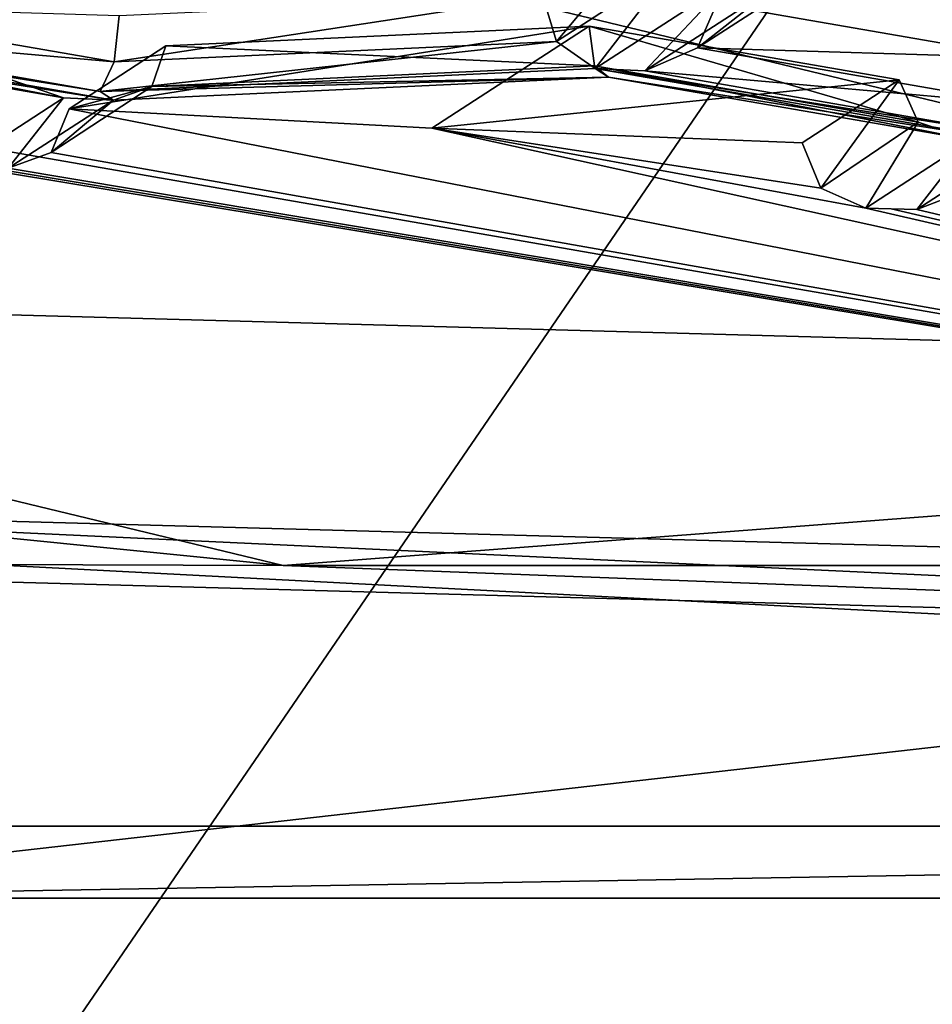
# Model space of a CAD drawing. Header units: millimetres. Extents: x -108 to 108, y -64 to 45.
# Tile 29 of 256: x -62.67 to -61.25, y -10.75 to -9.22. Entities that reach past the tile are written whole.
import ezdxf

# ---------------------------------------------------------------- set-up
doc = ezdxf.new("R2010")
doc.units = ezdxf.units.MM
doc.header["$LTSCALE"] = 65.185185
for name, color, linetype in [('1', 7, 'CONTINUOUS'), ('1002', 7, 'CONTINUOUS'), ('1017', 7, 'CONTINUOUS'), ('1079', 7, 'CONTINUOUS'), ('116', 7, 'CONTINUOUS'), ('117', 7, 'CONTINUOUS'), ('2', 7, 'CONTINUOUS'), ('229', 7, 'CONTINUOUS'), ('231', 7, 'CONTINUOUS'), ('240', 7, 'CONTINUOUS'), ('241', 7, 'CONTINUOUS'), ('518', 7, 'CONTINUOUS'), ('653', 7, 'CONTINUOUS'), ('657', 7, 'CONTINUOUS'), ('668', 7, 'CONTINUOUS'), ('669', 7, 'CONTINUOUS'), ('679', 7, 'CONTINUOUS'), ('761', 7, 'CONTINUOUS'), ('762', 7, 'CONTINUOUS'), ('823', 7, 'CONTINUOUS'), ('842', 7, 'CONTINUOUS'), ('843', 7, 'CONTINUOUS'), ('912', 7, 'CONTINUOUS'), ('934', 7, 'CONTINUOUS'), ('989', 7, 'CONTINUOUS')]:
    doc.layers.add(name, color=color, linetype=linetype)

msp = doc.modelspace()

# ---------------------------------------------------------------- linework, layer by layer
at = {"layer": '1', "linetype": 'CONTINUOUS'}
for points in [[(-86, -45, 2), (86, -45, 2), (-66.0989, -8.1733, 2), (-86, -45, 2)], [(-66.0989, -8.1733, 2), (86, -45, 2), (-60.0001, -9, 2), (-66.0989, -8.1733, 2)]]:
    msp.add_3dface(points, dxfattribs=at)
at = {"layer": '1002', "color": 8, "linetype": 'CONTINUOUS'}
for points in [[(-61.7872, -9.2302, 188.9717), (-61.3054, -9.3139, 188.4973), (-61.2757, -9.3794, 188.5169), (-61.7872, -9.2302, 188.9717)], [(-61.7872, -9.2302, 188.9717), (-61.2757, -9.3794, 188.5169), (-61.7792, -9.292, 189.0127), (-61.7872, -9.2302, 188.9717)], [(-61.1939, -9.4072, 188.5441), (-61.7573, -9.3093, 189.0989), (-61.7792, -9.292, 189.0127), (-61.1939, -9.4072, 188.5441)], [(-61.2757, -9.3794, 188.5169), (-61.1939, -9.4072, 188.5441), (-61.7792, -9.292, 189.0127), (-61.2757, -9.3794, 188.5169)]]:
    msp.add_3dface(points, dxfattribs=at)
at = {"layer": '1017', "color": 8, "linetype": 'CONTINUOUS'}
for points in [[(-63.0291, -9.1985, 189.5428), (-63.111, -9.2339, 189.5268), (-62.5257, -9.2859, 189.047), (-63.0291, -9.1985, 189.5428)], [(-62.5177, -9.2139, 189.0644), (-63.0291, -9.1985, 189.5428), (-62.5257, -9.2859, 189.047), (-62.5177, -9.2139, 189.0644)], [(-63.111, -9.2339, 189.5268), (-62.5476, -9.3317, 188.9719), (-62.5257, -9.2859, 189.047), (-63.111, -9.2339, 189.5268)]]:
    msp.add_3dface(points, dxfattribs=at)
at = {"layer": '1079', "color": 8, "linetype": 'CONTINUOUS'}
for points in [[(-61.8596, -9.1833, 189.2381), (-62.5177, -9.2139, 189.0644), (-62.5257, -9.2859, 189.047), (-61.8596, -9.1833, 189.2381)], [(-61.8379, -9.2539, 189.2285), (-61.8596, -9.1833, 189.2381), (-62.5257, -9.2859, 189.047), (-61.8379, -9.2539, 189.2285)], [(-62.5476, -9.3317, 188.9719), (-61.778, -9.2959, 189.175), (-61.8379, -9.2539, 189.2285), (-62.5476, -9.3317, 188.9719)], [(-62.5476, -9.3317, 188.9719), (-61.8379, -9.2539, 189.2285), (-62.5257, -9.2859, 189.047), (-62.5476, -9.3317, 188.9719)]]:
    msp.add_3dface(points, dxfattribs=at)
at = {"layer": '116', "color": 8, "linetype": 'CONTINUOUS'}
for points in [[(-61.6189, -9.2641, 189.1707), (-61.5892, -9.1959, 189.1667), (-61.4346, -9.1447, 189.848), (-61.6189, -9.2641, 189.1707)], [(-61.4945, -9.1659, 189.9125), (-61.6189, -9.2641, 189.1707), (-61.4346, -9.1447, 189.848), (-61.4945, -9.1659, 189.9125)], [(-61.7007, -9.2995, 189.1546), (-61.6189, -9.2641, 189.1707), (-61.4945, -9.1659, 189.9125), (-61.7007, -9.2995, 189.1546)]]:
    msp.add_3dface(points, dxfattribs=at)
at = {"layer": '117', "color": 8, "linetype": 'CONTINUOUS'}
for points in [[(-61.1075, -9.2795, 188.6923), (-61.5892, -9.1959, 189.1667), (-61.6189, -9.2641, 189.1707), (-61.1075, -9.2795, 188.6923)], [(-61.1154, -9.3516, 188.6748), (-61.6189, -9.2641, 189.1707), (-61.7007, -9.2995, 189.1546), (-61.1154, -9.3516, 188.6748)], [(-61.1154, -9.3516, 188.6748), (-61.1075, -9.2795, 188.6923), (-61.6189, -9.2641, 189.1707), (-61.1154, -9.3516, 188.6748)], [(-61.1373, -9.3974, 188.5998), (-61.1154, -9.3516, 188.6748), (-61.7007, -9.2995, 189.1546), (-61.1373, -9.3974, 188.5998)]]:
    msp.add_3dface(points, dxfattribs=at)
at = {"layer": '2', "linetype": 'CONTINUOUS'}
for points in [[(-86, -45), (-55.8852, -5.6629), (39.25, 0), (-86, -45)], [(42.0298, -10.3746), (-86, -45), (39.25, 0), (42.0298, -10.3746)], [(-55.8852, -5.6629), (-86, -45), (-60, -7), (-55.8852, -5.6629)], [(-60, -7), (-86, -45), (-64.1148, -5.6629), (-60, -7)], [(49.6249, -17.97), (-86, -45), (42.0298, -10.3746), (49.6249, -17.97)]]:
    msp.add_3dface(points, dxfattribs=at)
at = {"layer": '229', "color": 8, "linetype": 'CONTINUOUS'}
for points in [[(-62.2628, -10.0691, 187.3173), (-66.182, -9.6762, 189.5457), (-64.0292, -9.6421, 187.7874), (-62.2628, -10.0691, 187.3173)], [(-58.6116, -9.7911, 186.9424), (-62.2628, -10.0691, 187.3173), (-64.0292, -9.6421, 187.7874), (-58.6116, -9.7911, 186.9424)], [(-66.182, -9.6762, 189.5457), (-62.2628, -10.0691, 187.3173), (-63.8194, -10.0636, 188.2767), (-66.182, -9.6762, 189.5457)], [(-57.7372, -10.0691, 187.3173), (-62.2628, -10.0691, 187.3173), (-58.6116, -9.7911, 186.9424), (-57.7372, -10.0691, 187.3173)], [(-63.8194, -10.0636, 188.2767), (-62.2628, -10.0691, 187.3173), (-58.6798, -10.2046, 187.4767), (-63.8194, -10.0636, 188.2767)], [(-62.2628, -10.0691, 187.3173), (-57.7372, -10.0691, 187.3173), (-58.6798, -10.2046, 187.4767), (-62.2628, -10.0691, 187.3173)]]:
    msp.add_3dface(points, dxfattribs=at)
at = {"layer": '231', "color": 8, "linetype": 'CONTINUOUS'}
for points in [[(-58.6116, -9.7911, 186.9424), (-64.0292, -9.6421, 187.7874), (-64.0291, -7.771, 187.4574), (-58.6116, -9.7911, 186.9424)], [(-58.6115, -7.92, 186.6125), (-58.6116, -9.7911, 186.9424), (-64.0291, -7.771, 187.4574), (-58.6115, -7.92, 186.6125)]]:
    msp.add_3dface(points, dxfattribs=at)
at = {"layer": '240', "color": 7, "linetype": 'CONTINUOUS', "true_color": 0xa36635}
for points in [[(-66.5755, -9.8664, 185.7427), (-63.6882, -6.3008, 183.702), (-60, -10.2094, 183.798), (-66.5755, -9.8664, 185.7427)], [(-63.6882, -6.3008, 183.702), (-56.3118, -6.3008, 183.702), (-60, -10.2094, 183.798), (-63.6882, -6.3008, 183.702)]]:
    msp.add_3dface(points, dxfattribs=at)
at = {"layer": '241', "color": 7, "linetype": 'CONTINUOUS', "true_color": 0xa36635}
for points in [[(-66.5755, -9.8664, 185.7427), (-60, -10.2094, 183.798), (-63.322, -10.586, 185.6019), (-66.5755, -9.8664, 185.7427)], [(-63.322, -10.586, 185.6019), (-60, -10.2094, 183.798), (-56.678, -10.586, 185.6019), (-63.322, -10.586, 185.6019)]]:
    msp.add_3dface(points, dxfattribs=at)
at = {"layer": '518', "color": 8, "linetype": 'CONTINUOUS'}
for points in [[(-63.8194, -10.0636, 188.2767), (-58.6798, -10.2046, 187.4767), (-63.5639, -9.976, 188.7736), (-63.8194, -10.0636, 188.2767)], [(-63.5639, -9.976, 188.7736), (-58.6798, -10.2046, 187.4767), (-58.772, -10.1077, 188.0262), (-63.5639, -9.976, 188.7736)]]:
    msp.add_3dface(points, dxfattribs=at)
at = {"layer": '653', "color": 8, "linetype": 'CONTINUOUS'}
for points in [[(-61.778, -9.2959, 189.175), (-61.7007, -9.2995, 189.1546), (-61.5718, -9.1623, 189.9329), (-61.778, -9.2959, 189.175)], [(-61.7007, -9.2995, 189.1546), (-61.4945, -9.1659, 189.9125), (-61.5718, -9.1623, 189.9329), (-61.7007, -9.2995, 189.1546)], [(-62.5269, -9.3452, 188.8958), (-63.1882, -9.2303, 189.5472), (-63.1675, -9.2437, 189.4711), (-62.5269, -9.3452, 188.8958)], [(-63.1882, -9.2303, 189.5472), (-62.5269, -9.3452, 188.8958), (-62.5476, -9.3317, 188.9719), (-63.1882, -9.2303, 189.5472)], [(-63.111, -9.2339, 189.5268), (-63.1882, -9.2303, 189.5472), (-62.5476, -9.3317, 188.9719), (-63.111, -9.2339, 189.5268)], [(-62.6042, -9.3416, 188.9162), (-62.5269, -9.3452, 188.8958), (-63.1675, -9.2437, 189.4711), (-62.6042, -9.3416, 188.9162)], [(-61.7573, -9.3093, 189.0989), (-61.778, -9.2959, 189.175), (-62.5476, -9.3317, 188.9719), (-61.7573, -9.3093, 189.0989)], [(-62.5269, -9.3452, 188.8958), (-61.7573, -9.3093, 189.0989), (-62.5476, -9.3317, 188.9719), (-62.5269, -9.3452, 188.8958)], [(-61.1373, -9.3974, 188.5998), (-61.7007, -9.2995, 189.1546), (-61.778, -9.2959, 189.175), (-61.1373, -9.3974, 188.5998)], [(-61.1166, -9.4108, 188.5237), (-61.1373, -9.3974, 188.5998), (-61.778, -9.2959, 189.175), (-61.1166, -9.4108, 188.5237)], [(-61.7573, -9.3093, 189.0989), (-61.1166, -9.4108, 188.5237), (-61.778, -9.2959, 189.175), (-61.7573, -9.3093, 189.0989)], [(-61.1939, -9.4072, 188.5441), (-61.1166, -9.4108, 188.5237), (-61.7573, -9.3093, 189.0989), (-61.1939, -9.4072, 188.5441)], [(-62.7657, -9.4462, 188.3225), (-62.6904, -9.4511, 188.295), (-62.6042, -9.3416, 188.9162), (-62.7657, -9.4462, 188.3225)], [(-62.6904, -9.4511, 188.295), (-62.5269, -9.3452, 188.8958), (-62.6042, -9.3416, 188.9162), (-62.6904, -9.4511, 188.295)], [(-61.3574, -9.5131, 187.9433), (-61.2782, -9.5155, 187.93), (-61.1939, -9.4072, 188.5441), (-61.3574, -9.5131, 187.9433)], [(-61.2782, -9.5155, 187.93), (-61.1166, -9.4108, 188.5237), (-61.1939, -9.4072, 188.5441), (-61.2782, -9.5155, 187.93)], [(-61.3178, -9.5143, 187.9365), (-61.2782, -9.5155, 187.93), (-61.3574, -9.5131, 187.9433), (-61.3178, -9.5143, 187.9365)]]:
    msp.add_3dface(points, dxfattribs=at)
at = {"layer": '657', "color": 8, "linetype": 'CONTINUOUS'}
for points in [[(-63.5639, -9.976, 188.7736), (-58.772, -10.1077, 188.0262), (-63.4105, -9.2998, 188.5772), (-63.5639, -9.976, 188.7736)], [(-58.772, -10.1077, 188.0262), (-62.7657, -9.4462, 188.3225), (-63.4105, -9.2998, 188.5772), (-58.772, -10.1077, 188.0262)], [(-62.6235, -9.4264, 188.2663), (-58.772, -10.1077, 188.0262), (-62.5959, -9.3585, 188.2444), (-62.6235, -9.4264, 188.2663)], [(-62.5959, -9.3585, 188.2444), (-58.772, -10.1077, 188.0262), (-62.0317, -9.3887, 188.0729), (-62.5959, -9.3585, 188.2444)], [(-58.772, -10.1077, 188.0262), (-61.3574, -9.5131, 187.9433), (-62.0317, -9.3887, 188.0729), (-58.772, -10.1077, 188.0262)], [(-62.0317, -9.3887, 188.0729), (-61.3574, -9.5131, 187.9433), (-61.4273, -9.482, 187.9506), (-62.0317, -9.3887, 188.0729)], [(-61.4561, -9.4115, 187.9436), (-62.0317, -9.3887, 188.0729), (-61.4273, -9.482, 187.9506), (-61.4561, -9.4115, 187.9436)], [(-62.6904, -9.4511, 188.295), (-58.772, -10.1077, 188.0262), (-62.6235, -9.4264, 188.2663), (-62.6904, -9.4511, 188.295)], [(-58.772, -10.1077, 188.0262), (-62.7281, -9.4487, 188.3087), (-62.7657, -9.4462, 188.3225), (-58.772, -10.1077, 188.0262)], [(-58.772, -10.1077, 188.0262), (-62.6904, -9.4511, 188.295), (-62.7281, -9.4487, 188.3087), (-58.772, -10.1077, 188.0262)], [(-61.2782, -9.5155, 187.93), (-58.772, -10.1077, 188.0262), (-61.2079, -9.4885, 187.9138), (-61.2782, -9.5155, 187.93)], [(-58.772, -10.1077, 188.0262), (-61.3178, -9.5143, 187.9365), (-61.3574, -9.5131, 187.9433), (-58.772, -10.1077, 188.0262)], [(-58.772, -10.1077, 188.0262), (-61.2782, -9.5155, 187.93), (-61.3178, -9.5143, 187.9365), (-58.772, -10.1077, 188.0262)]]:
    msp.add_3dface(points, dxfattribs=at)
at = {"layer": '668', "color": 8, "linetype": 'CONTINUOUS'}
for points in [[(-62.5959, -9.3585, 188.2444), (-62.0317, -9.3887, 188.0729), (-61.7872, -9.2302, 188.9717), (-62.5959, -9.3585, 188.2444)], [(-62.4452, -9.2609, 188.7981), (-62.5959, -9.3585, 188.2444), (-61.7872, -9.2302, 188.9717), (-62.4452, -9.2609, 188.7981)], [(-61.7872, -9.2302, 188.9717), (-62.0317, -9.3887, 188.0729), (-61.3054, -9.3139, 188.4973), (-61.7872, -9.2302, 188.9717)], [(-62.0317, -9.3887, 188.0729), (-61.4561, -9.4115, 187.9436), (-61.3054, -9.3139, 188.4973), (-62.0317, -9.3887, 188.0729)]]:
    msp.add_3dface(points, dxfattribs=at)
at = {"layer": '669', "color": 8, "linetype": 'CONTINUOUS'}
for points in [[(-61.4561, -9.4115, 187.9436), (-61.4273, -9.482, 187.9506), (-61.3054, -9.3139, 188.4973), (-61.4561, -9.4115, 187.9436)], [(-61.3054, -9.3139, 188.4973), (-61.4273, -9.482, 187.9506), (-61.2757, -9.3794, 188.5169), (-61.3054, -9.3139, 188.4973)], [(-61.4273, -9.482, 187.9506), (-61.3574, -9.5131, 187.9433), (-61.2757, -9.3794, 188.5169), (-61.4273, -9.482, 187.9506)], [(-61.3574, -9.5131, 187.9433), (-61.1939, -9.4072, 188.5441), (-61.2757, -9.3794, 188.5169), (-61.3574, -9.5131, 187.9433)]]:
    msp.add_3dface(points, dxfattribs=at)
at = {"layer": '679', "color": 8, "linetype": 'CONTINUOUS'}
msp.add_3dface([(-61.1166, -9.4108, 188.5237), (-61.2782, -9.5155, 187.93), (-61.2079, -9.4885, 187.9138), (-61.1166, -9.4108, 188.5237)], dxfattribs=at)
at = {"layer": '761', "color": 8, "linetype": 'CONTINUOUS'}
msp.add_3dface([(-62.7657, -9.4462, 188.3225), (-62.6042, -9.3416, 188.9162), (-62.686, -9.3138, 188.8891), (-62.7657, -9.4462, 188.3225)], dxfattribs=at)
at = {"layer": '762', "color": 8, "linetype": 'CONTINUOUS'}
for points in [[(-62.5959, -9.3585, 188.2444), (-62.4452, -9.2609, 188.7981), (-62.467, -9.324, 188.8313), (-62.5959, -9.3585, 188.2444)], [(-62.5269, -9.3452, 188.8958), (-62.6235, -9.4264, 188.2663), (-62.467, -9.324, 188.8313), (-62.5269, -9.3452, 188.8958)], [(-62.6235, -9.4264, 188.2663), (-62.5959, -9.3585, 188.2444), (-62.467, -9.324, 188.8313), (-62.6235, -9.4264, 188.2663)], [(-62.5269, -9.3452, 188.8958), (-62.6904, -9.4511, 188.295), (-62.6235, -9.4264, 188.2663), (-62.5269, -9.3452, 188.8958)]]:
    msp.add_3dface(points, dxfattribs=at)
at = {"layer": '823', "color": 8, "linetype": 'CONTINUOUS'}
msp.add_3dface([(-61.5892, -9.1959, 189.1667), (-61.1075, -9.2795, 188.6923), (-60.7548, -9.051, 189.9884), (-61.5892, -9.1959, 189.1667)], dxfattribs=at)
at = {"layer": '842', "color": 7, "linetype": 'CONTINUOUS', "true_color": 0xa36635}
for points in [[(-63.322, -10.586, 185.6019), (-56.678, -10.586, 185.6019), (-56.8866, -10.4745, 186.2341), (-63.322, -10.586, 185.6019)], [(-63.1134, -10.4745, 186.2341), (-63.322, -10.586, 185.6019), (-56.8866, -10.4745, 186.2341), (-63.1134, -10.4745, 186.2341)]]:
    msp.add_3dface(points, dxfattribs=at)
at = {"layer": '843', "color": 7, "linetype": 'CONTINUOUS', "true_color": 0xa36635}
for points in [[(-63.1133, -5.5505, 185.3659), (-63.1134, -10.4745, 186.2341), (-56.8866, -10.4745, 186.2341), (-63.1133, -5.5505, 185.3659)], [(-56.8867, -5.5505, 185.3659), (-63.1133, -5.5505, 185.3659), (-56.8866, -10.4745, 186.2341), (-56.8867, -5.5505, 185.3659)]]:
    msp.add_3dface(points, dxfattribs=at)
at = {"layer": '912', "color": 8, "linetype": 'CONTINUOUS'}
for points in [[(-62.4452, -9.2609, 188.7981), (-61.7872, -9.2302, 188.9717), (-61.7792, -9.292, 189.0127), (-62.4452, -9.2609, 188.7981)], [(-62.467, -9.324, 188.8313), (-62.4452, -9.2609, 188.7981), (-61.7792, -9.292, 189.0127), (-62.467, -9.324, 188.8313)], [(-61.7573, -9.3093, 189.0989), (-62.467, -9.324, 188.8313), (-61.7792, -9.292, 189.0127), (-61.7573, -9.3093, 189.0989)], [(-61.7573, -9.3093, 189.0989), (-62.5269, -9.3452, 188.8958), (-62.467, -9.324, 188.8313), (-61.7573, -9.3093, 189.0989)]]:
    msp.add_3dface(points, dxfattribs=at)
at = {"layer": '934', "color": 8, "linetype": 'CONTINUOUS'}
for points in [[(-62.6042, -9.3416, 188.9162), (-63.1675, -9.2437, 189.4711), (-63.1895, -9.2264, 189.3849), (-62.6042, -9.3416, 188.9162)], [(-62.686, -9.3138, 188.8891), (-62.6042, -9.3416, 188.9162), (-63.1895, -9.2264, 189.3849), (-62.686, -9.3138, 188.8891)]]:
    msp.add_3dface(points, dxfattribs=at)
at = {"layer": '989', "color": 8, "linetype": 'CONTINUOUS'}
for points in [[(-61.6833, -9.069, 189.8861), (-61.8596, -9.1833, 189.2381), (-61.8379, -9.2539, 189.2285), (-61.6833, -9.069, 189.8861)], [(-61.6536, -9.1345, 189.9058), (-61.6833, -9.069, 189.8861), (-61.8379, -9.2539, 189.2285), (-61.6536, -9.1345, 189.9058)], [(-61.778, -9.2959, 189.175), (-61.6536, -9.1345, 189.9058), (-61.8379, -9.2539, 189.2285), (-61.778, -9.2959, 189.175)], [(-61.778, -9.2959, 189.175), (-61.5718, -9.1623, 189.9329), (-61.6536, -9.1345, 189.9058), (-61.778, -9.2959, 189.175)]]:
    msp.add_3dface(points, dxfattribs=at)

doc.saveas('drawing.dxf')
